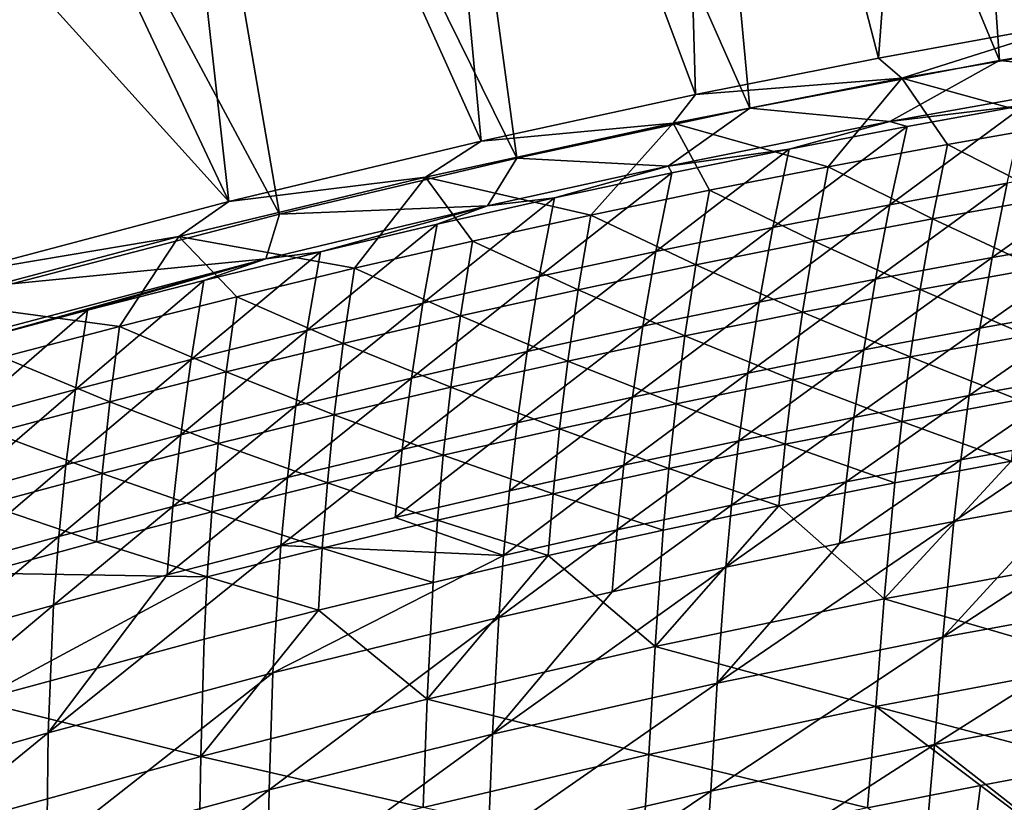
# Model space of a CAD drawing. Header units: metres. Extents: x 0 to 1400, y -1400 to 0.
# Tile 169 of 256: x 698 to 758, y -116 to -69. Entities that reach past the tile are written whole.
import ezdxf

# ---------------------------------------------------------------- set-up
doc = ezdxf.new("R2010")
doc.units = ezdxf.units.M

msp = doc.modelspace()

# ---------------------------------------------------------------- linework, layer by layer
at = {"layer": 'None'}
for points in [[(754.07251, -19.181286, -3), (750.232056, -70.843529, -32.129791), (737.63269, -22.145329, -3)], [(754.07251, -19.181286, -3), (762.713806, -68.584549, -32.129856), (750.232056, -70.843529, -32.129791)], [(777.110229, -66.281952, -32.12991), (762.713806, -68.584549, -32.129856), (754.07251, -19.181286, -3)], [(737.634521, -22.93314), (757.604858, -70.995949, -29.54468), (754.055054, -19.969168)], [(757.604858, -70.995949, -29.54468), (772.894348, -68.432579, -29.544744), (754.055054, -19.969168)], [(737.63269, -22.145329, -3), (739.072205, -73.067513, -32.129719), (721.263855, -25.478949, -3)], [(750.232056, -70.843529, -32.129791), (739.072205, -73.067513, -32.129719), (737.63269, -22.145329, -3)], [(721.284912, -26.266157), (742.378723, -73.911308, -29.54459), (737.634521, -22.93314)], [(742.378723, -73.911308, -29.54459), (757.604858, -70.995949, -29.54468), (737.634521, -22.93314)], [(721.263855, -25.478949, -3), (726.00415, -75.914383, -32.129616), (704.972717, -29.174078, -3)], [(739.072205, -73.067513, -32.129719), (726.00415, -75.914383, -32.129616), (721.263855, -25.478949, -3)], [(705.013, -29.960176), (728.179688, -76.951935, -29.544481), (721.284912, -26.266157)], [(728.179688, -76.951935, -29.544481), (742.378723, -73.911308, -29.54459), (721.284912, -26.266157)], [(704.972717, -29.174078, -3), (710.605713, -79.60144, -32.129463), (688.765869, -33.222866, -3)], [(726.00415, -75.914383, -32.129616), (710.605713, -79.60144, -32.129463), (704.972717, -29.174078, -3)], [(688.825378, -34.007324), (713.693542, -80.370522, -29.544344), (705.013, -29.960176)], [(713.693542, -80.370522, -29.544344), (728.179688, -76.951935, -29.544481), (705.013, -29.960176)], [(710.605713, -79.60144, -32.129463), (672.649414, -37.617607, -3), (688.765869, -33.222866, -3)], [(697.369019, -84.601967, -29.544153), (713.693542, -80.370522, -29.544344), (688.825378, -34.007324)], [(710.605713, -79.60144, -32.129463), (693.795593, -84.03299, -32.129261), (672.649414, -37.617607, -3)], [(757.604858, -70.995949, -29.54468), (766.683533, -71.903687, -30.960613), (772.894348, -68.432579, -29.544744)], [(750.232056, -70.843529, -32.129791), (762.713806, -68.584549, -32.129856), (751.658691, -72.073235, -32.845051)], [(751.658691, -72.073235, -32.845051), (762.713806, -68.584549, -32.129856), (767.087219, -69.394539, -32.844913)], [(751.658691, -72.073235, -32.845051), (767.087219, -69.394539, -32.844913), (761.727295, -74.841988, -60.681328)], [(739.072205, -73.067513, -32.129719), (750.232056, -70.843529, -32.129791), (751.658691, -72.073235, -32.845051)], [(742.378723, -73.911308, -29.54459), (750.917419, -74.716507, -30.96006), (757.604858, -70.995949, -29.54468)], [(750.917419, -74.716507, -30.96006), (766.683533, -71.903687, -30.960613), (757.604858, -70.995949, -29.54468)], [(766.683533, -71.903687, -30.960613), (750.917419, -74.716507, -30.96006), (759.16864, -73.727127, -32.349682)], [(739.072205, -73.067513, -32.129719), (751.658691, -72.073235, -32.845051), (737.718201, -74.807327, -32.845058)], [(737.718201, -74.807327, -32.845058), (751.658691, -72.073235, -32.845051), (747.172607, -77.474823, -60.683544)], [(747.172607, -77.474823, -60.683544), (751.658691, -72.073235, -32.845051), (754.44104, -76.119492, -60.682446)], [(751.658691, -72.073235, -32.845051), (761.727295, -74.841988, -60.681328), (754.44104, -76.119492, -60.682446)], [(726.00415, -75.914383, -32.129616), (739.072205, -73.067513, -32.129719), (737.718201, -74.807327, -32.845058)], [(750.917419, -74.716507, -30.96006), (751.972351, -75.024422, -32.349884), (759.16864, -73.727127, -32.349682)], [(759.16864, -73.727127, -32.349682), (750.930176, -79.787529, -60.209412), (758.085693, -78.478088, -60.208244)], [(759.16864, -73.727127, -32.349682), (751.972351, -75.024422, -32.349884), (750.930176, -79.787529, -60.209412)], [(728.179688, -76.951935, -29.544481), (737.40448, -77.435829, -30.959568), (742.378723, -73.911308, -29.54459)], [(737.40448, -77.435829, -30.959568), (750.917419, -74.716507, -30.96006), (742.378723, -73.911308, -29.54459)], [(726.00415, -75.914383, -32.129616), (737.718201, -74.807327, -32.845058), (722.596985, -78.108124, -32.8451)], [(722.596985, -78.108124, -32.8451), (737.718201, -74.807327, -32.845058), (732.690613, -80.416451, -60.685677)], [(737.718201, -74.807327, -32.845058), (739.922424, -78.907349, -60.68462), (732.690613, -80.416451, -60.685677)], [(750.917419, -74.716507, -30.96006), (737.40448, -77.435829, -30.959568), (744.78949, -76.398773, -32.350098)], [(739.922424, -78.907349, -60.68462), (737.718201, -74.807327, -32.845058), (747.172607, -77.474823, -60.683544)], [(751.972351, -75.024422, -32.349884), (743.788391, -81.173332, -60.210564), (750.930176, -79.787529, -60.209412)], [(743.788391, -81.173332, -60.210564), (751.972351, -75.024422, -32.349884), (744.78949, -76.398773, -32.350098)], [(751.972351, -75.024422, -32.349884), (750.917419, -74.716507, -30.96006), (744.78949, -76.398773, -32.350098)], [(754.44104, -76.119492, -60.682446), (761.727295, -74.841988, -60.681328), (760.782043, -79.357216, -88.560524)], [(710.605713, -79.60144, -32.129463), (726.00415, -75.914383, -32.129616), (722.596985, -78.108124, -32.8451)], [(753.536621, -80.646431, -88.562721), (747.172607, -77.474823, -60.683544), (754.44104, -76.119492, -60.682446)], [(754.44104, -76.119492, -60.682446), (760.782043, -79.357216, -88.560524), (753.536621, -80.646431, -88.562721)], [(744.78949, -76.398773, -32.350098), (737.620422, -77.849449, -32.350334), (736.661011, -82.634758, -60.211704)], [(736.661011, -82.634758, -60.211704), (743.788391, -81.173332, -60.210564), (744.78949, -76.398773, -32.350098)], [(744.78949, -76.398773, -32.350098), (737.40448, -77.435829, -30.959568), (737.620422, -77.849449, -32.350334)], [(713.693542, -80.370522, -29.544344), (726.385986, -79.861595, -30.959169), (728.179688, -76.951935, -29.544481)], [(726.385986, -79.861595, -30.959169), (737.40448, -77.435829, -30.959568), (728.179688, -76.951935, -29.544481)], [(737.40448, -77.435829, -30.959568), (726.385986, -79.861595, -30.959169), (730.465698, -79.375687, -32.350582)], [(737.40448, -77.435829, -30.959568), (730.465698, -79.375687, -32.350582), (737.620422, -77.849449, -32.350334)], [(765.254456, -77.245796, -60.207069), (758.085693, -78.478088, -60.208244), (757.171143, -83.001678, -88.106613)], [(765.254456, -77.245796, -60.207069), (757.171143, -83.001678, -88.106613), (764.299866, -81.757675, -88.104462)], [(737.620422, -77.849449, -32.350334), (730.465698, -79.375687, -32.350582), (729.54834, -84.171028, -60.212826)], [(737.620422, -77.849449, -32.350334), (729.54834, -84.171028, -60.212826), (736.661011, -82.634758, -60.211704)], [(739.922424, -78.907349, -60.68462), (747.172607, -77.474823, -60.683544), (746.309448, -82.012909, -88.564865)], [(746.309448, -82.012909, -88.564865), (747.172607, -77.474823, -60.683544), (753.536621, -80.646431, -88.562721)], [(710.605713, -79.60144, -32.129463), (722.596985, -78.108124, -32.8451), (707.561584, -81.734589, -32.845119)], [(707.561584, -81.734589, -32.845119), (722.596985, -78.108124, -32.8451), (718.283325, -83.661873, -60.687717)], [(718.283325, -83.661873, -60.687717), (722.596985, -78.108124, -32.8451), (725.477478, -82.001503, -60.68671)], [(722.596985, -78.108124, -32.8451), (732.690613, -80.416451, -60.685677), (725.477478, -82.001503, -60.68671)], [(758.085693, -78.478088, -60.208244), (750.930176, -79.787529, -60.209412), (750.056091, -84.32225, -88.108711)], [(758.085693, -78.478088, -60.208244), (750.056091, -84.32225, -88.108711), (757.171143, -83.001678, -88.106613)], [(732.690613, -80.416451, -60.685677), (739.922424, -78.907349, -60.68462), (739.10083, -83.456001, -88.56694)], [(739.922424, -78.907349, -60.68462), (746.309448, -82.012909, -88.564865), (739.10083, -83.456001, -88.56694)], [(693.795593, -84.03299, -32.129261), (710.605713, -79.60144, -32.129463), (707.561584, -81.734589, -32.845119)], [(716.201355, -82.651909, -32.351131), (726.385986, -79.861595, -30.959169), (712.859863, -83.09288, -30.958696)], [(712.859863, -83.09288, -30.958696), (726.385986, -79.861595, -30.959169), (713.693542, -80.370522, -29.544344)], [(723.325867, -80.976753, -32.350849), (726.385986, -79.861595, -30.959169), (716.201355, -82.651909, -32.351131)], [(730.465698, -79.375687, -32.350582), (722.45105, -85.781395, -60.213932), (729.54834, -84.171028, -60.212826)], [(730.465698, -79.375687, -32.350582), (723.325867, -80.976753, -32.350849), (722.45105, -85.781395, -60.213932)], [(726.385986, -79.861595, -30.959169), (723.325867, -80.976753, -32.350849), (730.465698, -79.375687, -32.350582)], [(750.930176, -79.787529, -60.209412), (742.955139, -85.71862, -88.110748), (750.056091, -84.32225, -88.108711)], [(750.930176, -79.787529, -60.209412), (743.788391, -81.173332, -60.210564), (742.955139, -85.71862, -88.110748)], [(760.782043, -79.357216, -88.560524), (759.987305, -83.657928, -116.462608), (753.536621, -80.646431, -88.562721)], [(697.369019, -84.601967, -29.544153), (712.859863, -83.09288, -30.958696), (713.693542, -80.370522, -29.544344)], [(725.477478, -82.001503, -60.68671), (732.690613, -80.416451, -60.685677), (731.91095, -84.975067, -88.568954)], [(732.690613, -80.416451, -60.685677), (739.10083, -83.456001, -88.56694), (731.91095, -84.975067, -88.568954)], [(722.45105, -85.781395, -60.213932), (723.325867, -80.976753, -32.350849), (715.369507, -87.465088, -60.215019)], [(715.369507, -87.465088, -60.215019), (723.325867, -80.976753, -32.350849), (716.201355, -82.651909, -32.351131)], [(752.782288, -84.957855, -116.465691), (746.309448, -82.012909, -88.564865), (753.536621, -80.646431, -88.562721)], [(753.536621, -80.646431, -88.562721), (759.987305, -83.657928, -116.462608), (752.782288, -84.957855, -116.465691)], [(743.788391, -81.173332, -60.210564), (735.868896, -87.190002, -88.112724), (742.955139, -85.71862, -88.110748)], [(735.868896, -87.190002, -88.112724), (743.788391, -81.173332, -60.210564), (736.661011, -82.634758, -60.211704)], [(693.795593, -84.03299, -32.129261), (707.561584, -81.734589, -32.845119), (692.61908, -85.677979, -32.845051)], [(707.561584, -81.734589, -32.845119), (703.95282, -87.206108, -60.689648), (692.61908, -85.677979, -32.845051)], [(703.95282, -87.206108, -60.689648), (707.561584, -81.734589, -32.845119), (711.108337, -85.39695, -60.688698)], [(711.108337, -85.39695, -60.688698), (707.561584, -81.734589, -32.845119), (718.283325, -83.661873, -60.687717)], [(718.283325, -83.661873, -60.687717), (725.477478, -82.001503, -60.68671), (724.740173, -86.56945, -88.570908)], [(725.477478, -82.001503, -60.68671), (731.91095, -84.975067, -88.568954), (724.740173, -86.56945, -88.570908)], [(739.10083, -83.456001, -88.56694), (746.309448, -82.012909, -88.564865), (745.595764, -86.334587, -116.468689)], [(746.309448, -82.012909, -88.564865), (752.782288, -84.957855, -116.465691), (745.595764, -86.334587, -116.468689)], [(764.299866, -81.757675, -88.104462), (756.406738, -87.309875, -116.026573), (763.495789, -86.055222, -116.023613)], [(757.171143, -83.001678, -88.106613), (756.406738, -87.309875, -116.026573), (764.299866, -81.757675, -88.104462)], [(715.369507, -87.465088, -60.215019), (716.201355, -82.651909, -32.351131), (708.304382, -89.221359, -60.216087)], [(716.201355, -82.651909, -32.351131), (709.092712, -84.400391, -32.351429), (708.304382, -89.221359, -60.216087)], [(709.092712, -84.400391, -32.351429), (716.201355, -82.651909, -32.351131), (712.859863, -83.09288, -30.958696)], [(736.661011, -82.634758, -60.211704), (729.54834, -84.171028, -60.212826), (728.797852, -88.735626, -88.114632)], [(728.797852, -88.735626, -88.114632), (735.868896, -87.190002, -88.112724), (736.661011, -82.634758, -60.211704)], [(693.004761, -88.336937, -30.958075), (694.924866, -88.114426, -32.352074), (712.859863, -83.09288, -30.958696)], [(693.004761, -88.336937, -30.958075), (712.859863, -83.09288, -30.958696), (697.369019, -84.601967, -29.544153)], [(694.924866, -88.114426, -32.352074), (702.000366, -86.221466, -32.351742), (712.859863, -83.09288, -30.958696)], [(712.859863, -83.09288, -30.958696), (702.000366, -86.221466, -32.351742), (709.092712, -84.400391, -32.351429)], [(731.91095, -84.975067, -88.568954), (739.10083, -83.456001, -88.56694), (738.428101, -87.78746, -116.471603)], [(739.10083, -83.456001, -88.56694), (745.595764, -86.334587, -116.468689), (738.428101, -87.78746, -116.471603)], [(757.171143, -83.001678, -88.106613), (750.056091, -84.32225, -88.108711), (749.331604, -88.64064, -116.029434)], [(756.406738, -87.309875, -116.026573), (757.171143, -83.001678, -88.106613), (749.331604, -88.64064, -116.029434)], [(711.108337, -85.39695, -60.688698), (718.283325, -83.661873, -60.687717), (717.588684, -88.238525, -88.572792)], [(718.283325, -83.661873, -60.687717), (724.740173, -86.56945, -88.570908), (717.588684, -88.238525, -88.572792)], [(759.987305, -83.657928, -116.462608), (759.323975, -87.758751, -144.383469), (752.782288, -84.957855, -116.465691)], [(702.000366, -86.221466, -32.351742), (701.255981, -91.049438, -60.217136), (709.092712, -84.400391, -32.351429)], [(709.092712, -84.400391, -32.351429), (701.255981, -91.049438, -60.217136), (708.304382, -89.221359, -60.216087)], [(729.54834, -84.171028, -60.212826), (722.45105, -85.781395, -60.213932), (721.742493, -90.354713, -88.11647)], [(729.54834, -84.171028, -60.212826), (721.742493, -90.354713, -88.11647), (728.797852, -88.735626, -88.114632)], [(750.056091, -84.32225, -88.108711), (742.955139, -85.71862, -88.110748), (742.270935, -90.046722, -116.032204)], [(750.056091, -84.32225, -88.108711), (742.270935, -90.046722, -116.032204), (749.331604, -88.64064, -116.029434)], [(724.740173, -86.56945, -88.570908), (731.91095, -84.975067, -88.568954), (731.279541, -89.315819, -116.474419)], [(731.91095, -84.975067, -88.568954), (738.428101, -87.78746, -116.471603), (731.279541, -89.315819, -116.474419)], [(745.595764, -86.334587, -116.468689), (752.782288, -84.957855, -116.465691), (752.158691, -89.068459, -144.387253)], [(752.782288, -84.957855, -116.465691), (759.323975, -87.758751, -144.383469), (752.158691, -89.068459, -144.387253)], [(703.95282, -87.206108, -60.689648), (696.817017, -89.088722, -60.690571), (692.61908, -85.677979, -32.845051)], [(710.456848, -89.981644, -88.5746), (703.95282, -87.206108, -60.689648), (711.108337, -85.39695, -60.688698)], [(710.456848, -89.981644, -88.5746), (711.108337, -85.39695, -60.688698), (717.588684, -88.238525, -88.572792)], [(721.742493, -90.354713, -88.11647), (722.45105, -85.781395, -60.213932), (714.703308, -92.046494, -88.11824)], [(714.703308, -92.046494, -88.11824), (722.45105, -85.781395, -60.213932), (715.369507, -87.465088, -60.215019)], [(742.955139, -85.71862, -88.110748), (735.22522, -91.527313, -116.034882), (742.270935, -90.046722, -116.032204)], [(742.955139, -85.71862, -88.110748), (735.868896, -87.190002, -88.112724), (735.22522, -91.527313, -116.034882)], [(702.000366, -86.221466, -32.351742), (694.924866, -88.114426, -32.352074), (694.224976, -92.948616, -60.218163)], [(701.255981, -91.049438, -60.217136), (702.000366, -86.221466, -32.351742), (694.224976, -92.948616, -60.218163)], [(738.428101, -87.78746, -116.471603), (745.595764, -86.334587, -116.468689), (745.012146, -90.454628, -144.39093)], [(745.595764, -86.334587, -116.468689), (752.158691, -89.068459, -144.387253), (745.012146, -90.454628, -144.39093)], [(763.495789, -86.055222, -116.023613), (755.773315, -91.417351, -143.96376), (762.823364, -90.152985, -143.960175)], [(763.495789, -86.055222, -116.023613), (756.406738, -87.309875, -116.026573), (755.773315, -91.417351, -143.96376)], [(717.588684, -88.238525, -88.572792), (724.740173, -86.56945, -88.570908), (724.150391, -90.918983, -116.477142)], [(724.740173, -86.56945, -88.570908), (731.279541, -89.315819, -116.474419), (724.150391, -90.918983, -116.477142)], [(703.344849, -91.798164, -88.57634), (696.817017, -89.088722, -60.690571), (703.95282, -87.206108, -60.689648)], [(703.344849, -91.798164, -88.57634), (703.95282, -87.206108, -60.689648), (710.456848, -89.981644, -88.5746)], [(708.304382, -89.221359, -60.216087), (707.680908, -93.810196, -88.119942), (715.369507, -87.465088, -60.215019)], [(707.680908, -93.810196, -88.119942), (714.703308, -92.046494, -88.11824), (715.369507, -87.465088, -60.215019)], [(735.868896, -87.190002, -88.112724), (728.195068, -93.081635, -116.037453), (735.22522, -91.527313, -116.034882)], [(728.195068, -93.081635, -116.037453), (735.868896, -87.190002, -88.112724), (728.797852, -88.735626, -88.114632)], [(756.406738, -87.309875, -116.026573), (748.737427, -92.757439, -143.967224), (755.773315, -91.417351, -143.96376)], [(748.737427, -92.757439, -143.967224), (756.406738, -87.309875, -116.026573), (749.331604, -88.64064, -116.029434)], [(710.456848, -89.981644, -88.5746), (717.588684, -88.238525, -88.572792), (717.040833, -92.596306, -116.479767)], [(717.588684, -88.238525, -88.572792), (724.150391, -90.918983, -116.477142), (717.040833, -92.596306, -116.479767)], [(731.279541, -89.315819, -116.474419), (738.428101, -87.78746, -116.471603), (737.884705, -91.916565, -144.394501)], [(738.428101, -87.78746, -116.471603), (745.012146, -90.454628, -144.39093), (737.884705, -91.916565, -144.394501)], [(752.158691, -89.068459, -144.387253), (759.323975, -87.758751, -144.383469), (758.773254, -91.674835, -172.321823)], [(728.797852, -88.735626, -88.114632), (721.742493, -90.354713, -88.11647), (721.180847, -94.7089, -116.039917)], [(721.180847, -94.7089, -116.039917), (728.195068, -93.081635, -116.037453), (728.797852, -88.735626, -88.114632)], [(749.331604, -88.64064, -116.029434), (742.270935, -90.046722, -116.032204), (741.716248, -94.17244, -143.970581)], [(748.737427, -92.757439, -143.967224), (749.331604, -88.64064, -116.029434), (741.716248, -94.17244, -143.970581)], [(696.25293, -93.687454, -88.577995), (696.817017, -89.088722, -60.690571), (703.344849, -91.798164, -88.57634)], [(701.255981, -91.049438, -60.217136), (700.67572, -95.645035, -88.121567), (708.304382, -89.221359, -60.216087)], [(708.304382, -89.221359, -60.216087), (700.67572, -95.645035, -88.121567), (707.680908, -93.810196, -88.119942)], [(724.150391, -90.918983, -116.477142), (731.279541, -89.315819, -116.474419), (730.776672, -93.453583, -144.397964)], [(731.279541, -89.315819, -116.474419), (737.884705, -91.916565, -144.394501), (730.776672, -93.453583, -144.397964)], [(745.012146, -90.454628, -144.39093), (752.158691, -89.068459, -144.387253), (751.646851, -92.993515, -172.326141)], [(752.158691, -89.068459, -144.387253), (758.773254, -91.674835, -172.321823), (751.646851, -92.993515, -172.326141)], [(709.951233, -94.34713, -116.482285), (703.344849, -91.798164, -88.57634), (710.456848, -89.981644, -88.5746)], [(717.040833, -92.596306, -116.479767), (709.951233, -94.34713, -116.482285), (710.456848, -89.981644, -88.5746)], [(742.270935, -90.046722, -116.032204), (735.22522, -91.527313, -116.034882), (734.710327, -95.661552, -143.973816)], [(742.270935, -90.046722, -116.032204), (734.710327, -95.661552, -143.973816), (741.716248, -94.17244, -143.970581)], [(721.180847, -94.7089, -116.039917), (721.742493, -90.354713, -88.11647), (714.183289, -96.408318, -116.042274)], [(714.183289, -96.408318, -116.042274), (721.742493, -90.354713, -88.11647), (714.703308, -92.046494, -88.11824)], [(737.884705, -91.916565, -144.394501), (745.012146, -90.454628, -144.39093), (744.539429, -94.388374, -172.330353)], [(745.012146, -90.454628, -144.39093), (751.646851, -92.993515, -172.326141), (744.539429, -94.388374, -172.330353)], [(762.823364, -90.152985, -143.960175), (755.773315, -91.417351, -143.96376), (755.251587, -95.339569, -171.917984)], [(762.823364, -90.152985, -143.960175), (755.251587, -95.339569, -171.917984), (762.263428, -94.066345, -171.91391)], [(700.67572, -95.645035, -88.121567), (701.255981, -91.049438, -60.217136), (693.688293, -97.550285, -88.123116)], [(701.255981, -91.049438, -60.217136), (694.224976, -92.948616, -60.218163), (693.688293, -97.550285, -88.123116)], [(717.040833, -92.596306, -116.479767), (724.150391, -90.918983, -116.477142), (723.688171, -95.064995, -144.401306)], [(724.150391, -90.918983, -116.477142), (730.776672, -93.453583, -144.397964), (723.688171, -95.064995, -144.401306)], [(702.881836, -96.170776, -116.484695), (696.25293, -93.687454, -88.577995), (703.344849, -91.798164, -88.57634)], [(702.881836, -96.170776, -116.484695), (703.344849, -91.798164, -88.57634), (709.951233, -94.34713, -116.482285)], [(735.22522, -91.527313, -116.034882), (727.720093, -97.223969, -143.976929), (734.710327, -95.661552, -143.973816)], [(735.22522, -91.527313, -116.034882), (728.195068, -93.081635, -116.037453), (727.720093, -97.223969, -143.976929)], [(755.773315, -91.417351, -143.96376), (748.254028, -96.68821, -171.921951), (755.251587, -95.339569, -171.917984)], [(755.773315, -91.417351, -143.96376), (748.737427, -92.757439, -143.967224), (748.254028, -96.68821, -171.921951)], [(751.646851, -92.993515, -172.326141), (758.773254, -91.674835, -172.321823), (758.315857, -95.421333, -200.275085)], [(714.183289, -96.408318, -116.042274), (714.703308, -92.046494, -88.11824), (707.202698, -98.1791, -116.044525)], [(714.703308, -92.046494, -88.11824), (707.680908, -93.810196, -88.119942), (707.202698, -98.1791, -116.044525)], [(730.776672, -93.453583, -144.397964), (737.884705, -91.916565, -144.394501), (737.451233, -95.858711, -172.334442)], [(737.884705, -91.916565, -144.394501), (744.539429, -94.388374, -172.330353), (737.451233, -95.858711, -172.334442)], [(716.61969, -96.750137, -144.404541), (709.951233, -94.34713, -116.482285), (717.040833, -92.596306, -116.479767)], [(723.688171, -95.064995, -144.401306), (716.61969, -96.750137, -144.404541), (717.040833, -92.596306, -116.479767)], [(748.737427, -92.757439, -143.967224), (741.271423, -98.111435, -171.925766), (748.254028, -96.68821, -171.921951)], [(741.271423, -98.111435, -171.925766), (748.737427, -92.757439, -143.967224), (741.716248, -94.17244, -143.970581)], [(751.646851, -92.993515, -172.326141), (751.227295, -96.748245, -200.279816), (744.539429, -94.388374, -172.330353)], [(751.646851, -92.993515, -172.326141), (758.315857, -95.421333, -200.275085), (751.227295, -96.748245, -200.279816)], [(728.195068, -93.081635, -116.037453), (720.746216, -98.858887, -143.979919), (727.720093, -97.223969, -143.976929)], [(728.195068, -93.081635, -116.037453), (721.180847, -94.7089, -116.039917), (720.746216, -98.858887, -143.979919)], [(723.688171, -95.064995, -144.401306), (730.776672, -93.453583, -144.397964), (730.382629, -97.403816, -172.338394)], [(730.776672, -93.453583, -144.397964), (737.451233, -95.858711, -172.334442), (730.382629, -97.403816, -172.338394)], [(696.25293, -93.687454, -88.577995), (702.881836, -96.170776, -116.484695), (695.832947, -98.066605, -116.487)], [(700.67572, -95.645035, -88.121567), (700.239807, -100.020454, -116.046654), (707.680908, -93.810196, -88.119942)], [(707.680908, -93.810196, -88.119942), (700.239807, -100.020454, -116.046654), (707.202698, -98.1791, -116.044525)], [(741.716248, -94.17244, -143.970581), (734.710327, -95.661552, -143.973816), (734.304199, -99.608421, -171.929459)], [(741.271423, -98.111435, -171.925766), (741.716248, -94.17244, -143.970581), (734.304199, -99.608421, -171.929459)], [(762.263428, -94.066345, -171.91391), (755.251587, -95.339569, -171.917984), (754.822144, -99.091652, -199.88623)], [(754.822144, -99.091652, -199.88623), (761.796875, -97.81031, -199.881775), (762.263428, -94.066345, -171.91391)], [(709.57135, -98.508308, -144.407639), (702.881836, -96.170776, -116.484695), (709.951233, -94.34713, -116.482285)], [(709.57135, -98.508308, -144.407639), (709.951233, -94.34713, -116.482285), (716.61969, -96.750137, -144.404541)], [(720.746216, -98.858887, -143.979919), (721.180847, -94.7089, -116.039917), (713.789185, -100.565498, -143.982758)], [(713.789185, -100.565498, -143.982758), (721.180847, -94.7089, -116.039917), (714.183289, -96.408318, -116.042274)], [(744.539429, -94.388374, -172.330353), (744.157837, -98.151138, -200.284409), (737.451233, -95.858711, -172.334442)], [(751.227295, -96.748245, -200.279816), (744.157837, -98.151138, -200.284409), (744.539429, -94.388374, -172.330353)], [(723.333862, -99.022987, -172.342239), (716.61969, -96.750137, -144.404541), (723.688171, -95.064995, -144.401306)], [(730.382629, -97.403816, -172.338394), (723.333862, -99.022987, -172.342239), (723.688171, -95.064995, -144.401306)], [(755.251587, -95.339569, -171.917984), (748.254028, -96.68821, -171.921951), (747.861877, -100.448143, -199.890549)], [(755.251587, -95.339569, -171.917984), (747.861877, -100.448143, -199.890549), (754.822144, -99.091652, -199.88623)], [(758.315857, -95.421333, -200.275085), (750.586853, -103.807663, -256.219849), (751.227295, -96.748245, -200.279816)], [(764.63916, -101.20118, -256.209503), (750.586853, -103.807663, -256.219849), (758.315857, -95.421333, -200.275085)], [(700.67572, -95.645035, -88.121567), (693.688293, -97.550285, -88.123116), (693.294922, -101.931625, -116.048668)], [(700.239807, -100.020454, -116.046654), (700.67572, -95.645035, -88.121567), (693.294922, -101.931625, -116.048668)], [(734.710327, -95.661552, -143.973816), (727.720093, -97.223969, -143.976929), (727.352966, -101.178368, -171.932999)], [(734.710327, -95.661552, -143.973816), (727.352966, -101.178368, -171.932999), (734.304199, -99.608421, -171.929459)], [(737.451233, -95.858711, -172.334442), (737.107788, -99.62928, -200.288864), (730.382629, -97.403816, -172.338394)], [(744.157837, -98.151138, -200.284409), (737.107788, -99.62928, -200.288864), (737.451233, -95.858711, -172.334442)], [(695.832947, -98.066605, -116.487), (702.881836, -96.170776, -116.484695), (702.543518, -100.338837, -144.410614)], [(702.543518, -100.338837, -144.410614), (702.881836, -96.170776, -116.484695), (709.57135, -98.508308, -144.407639)], [(707.202698, -98.1791, -116.044525), (706.849487, -102.343018, -143.985474), (714.183289, -96.408318, -116.042274)], [(706.849487, -102.343018, -143.985474), (713.789185, -100.565498, -143.982758), (714.183289, -96.408318, -116.042274)], [(754.16272, -106.145538, -255.849457), (767.985657, -103.629807, -255.839676), (768.7854, -96.605034, -199.877167)], [(768.7854, -96.605034, -199.877167), (761.796875, -97.81031, -199.881775), (754.16272, -106.145538, -255.849457)], [(709.57135, -98.508308, -144.407639), (716.61969, -96.750137, -144.404541), (716.305237, -100.715515, -172.345932)], [(716.61969, -96.750137, -144.404541), (723.333862, -99.022987, -172.342239), (716.305237, -100.715515, -172.345932)], [(727.720093, -97.223969, -143.976929), (720.746216, -98.858887, -143.979919), (727.352966, -101.178368, -171.932999)], [(748.254028, -96.68821, -171.921951), (740.916626, -101.878952, -199.89473), (747.861877, -100.448143, -199.890549)], [(748.254028, -96.68821, -171.921951), (741.271423, -98.111435, -171.925766), (740.916626, -101.878952, -199.89473)], [(751.227295, -96.748245, -200.279816), (750.586853, -103.807663, -256.219849), (744.157837, -98.151138, -200.284409)], [(730.077454, -101.181938, -200.293198), (723.333862, -99.022987, -172.342239), (730.382629, -97.403816, -172.338394)], [(737.107788, -99.62928, -200.288864), (730.077454, -101.181938, -200.293198), (730.382629, -97.403816, -172.338394)], [(754.16272, -106.145538, -255.849457), (761.796875, -97.81031, -199.881775), (754.822144, -99.091652, -199.88623)], [(695.832947, -98.066605, -116.487), (702.543518, -100.338837, -144.410614), (695.536438, -102.241035, -144.413452)], [(700.239807, -100.020454, -116.046654), (699.927673, -104.19062, -143.988052), (707.202698, -98.1791, -116.044525)], [(707.202698, -98.1791, -116.044525), (699.927673, -104.19062, -143.988052), (706.849487, -102.343018, -143.985474)], [(741.271423, -98.111435, -171.925766), (733.987, -103.38324, -199.898743), (740.916626, -101.878952, -199.89473)], [(734.304199, -99.608421, -171.929459), (733.987, -103.38324, -199.898743), (741.271423, -98.111435, -171.925766)], [(750.586853, -103.807663, -256.219849), (736.611206, -106.71711, -256.229614), (744.157837, -98.151138, -200.284409)], [(744.157837, -98.151138, -200.284409), (736.611206, -106.71711, -256.229614), (737.107788, -99.62928, -200.288864)], [(709.296997, -102.480698, -172.349487), (702.543518, -100.338837, -144.410614), (709.57135, -98.508308, -144.407639)], [(716.305237, -100.715515, -172.345932), (709.296997, -102.480698, -172.349487), (709.57135, -98.508308, -144.407639)], [(727.352966, -101.178368, -171.932999), (720.746216, -98.858887, -143.979919), (713.789185, -100.565498, -143.982758)], [(716.305237, -100.715515, -172.345932), (723.333862, -99.022987, -172.342239), (723.067078, -102.808388, -200.297379)], [(723.333862, -99.022987, -172.342239), (730.077454, -101.181938, -200.293198), (723.067078, -102.808388, -200.297379)], [(727.352966, -101.178368, -171.932999), (727.073547, -104.96019, -199.902603), (734.304199, -99.608421, -171.929459)], [(727.073547, -104.96019, -199.902603), (733.987, -103.38324, -199.898743), (734.304199, -99.608421, -171.929459)], [(736.611206, -106.71711, -256.229614), (730.077454, -101.181938, -200.293198), (737.107788, -99.62928, -200.288864)], [(754.822144, -99.091652, -199.88623), (747.861877, -100.448143, -199.890549), (740.398376, -108.960342, -255.858627)], [(740.398376, -108.960342, -255.858627), (754.16272, -106.145538, -255.849457), (754.822144, -99.091652, -199.88623)], [(699.927673, -104.19062, -143.988052), (700.239807, -100.020454, -116.046654), (693.024231, -106.107559, -143.990479)], [(700.239807, -100.020454, -116.046654), (693.294922, -101.931625, -116.048668), (693.024231, -106.107559, -143.990479)], [(695.536438, -102.241035, -144.413452), (702.543518, -100.338837, -144.410614), (709.296997, -102.480698, -172.349487)], [(706.849487, -102.343018, -143.985474), (699.592224, -111.977982, -199.916351), (713.789185, -100.565498, -143.982758)], [(699.592224, -111.977982, -199.916351), (713.297241, -108.328743, -199.909821), (713.789185, -100.565498, -143.982758)], [(716.077087, -104.507904, -200.301407), (709.296997, -102.480698, -172.349487), (716.305237, -100.715515, -172.345932)], [(713.789185, -100.565498, -143.982758), (713.297241, -108.328743, -199.909821), (727.352966, -101.178368, -171.932999)], [(723.067078, -102.808388, -200.297379), (716.077087, -104.507904, -200.301407), (716.305237, -100.715515, -172.345932)], [(747.861877, -100.448143, -199.890549), (740.916626, -101.878952, -199.89473), (740.398376, -108.960342, -255.858627)], [(713.297241, -108.328743, -199.909821), (727.073547, -104.96019, -199.902603), (727.352966, -101.178368, -171.932999)], [(723.067078, -102.808388, -200.297379), (730.077454, -101.181938, -200.293198), (722.715332, -109.923172, -256.2388)], [(730.077454, -101.181938, -200.293198), (736.611206, -106.71711, -256.229614), (722.715332, -109.923172, -256.2388)], [(764.63916, -101.20118, -256.209503), (764.003784, -107.736351, -312.173248), (750.586853, -103.807663, -256.219849)], [(740.916626, -101.878952, -199.89473), (726.697449, -112.067307, -255.867142), (740.398376, -108.960342, -255.858627)], [(740.916626, -101.878952, -199.89473), (733.987, -103.38324, -199.898743), (726.697449, -112.067307, -255.867142)], [(695.231873, -110.037582, -200.312561), (695.536438, -102.241035, -144.413452), (709.296997, -102.480698, -172.349487)], [(709.107666, -106.279762, -200.305283), (695.231873, -110.037582, -200.312561), (709.296997, -102.480698, -172.349487)], [(699.927673, -104.19062, -143.988052), (699.592224, -111.977982, -199.916351), (706.849487, -102.343018, -143.985474)], [(716.077087, -104.507904, -200.301407), (709.107666, -106.279762, -200.305283), (709.296997, -102.480698, -172.349487)], [(716.077087, -104.507904, -200.301407), (723.067078, -102.808388, -200.297379), (722.715332, -109.923172, -256.2388)], [(733.987, -103.38324, -199.898743), (727.073547, -104.96019, -199.902603), (726.697449, -112.067307, -255.867142)], [(750.586853, -103.807663, -256.219849), (750.081116, -110.36866, -312.183197), (736.611206, -106.71711, -256.229614)], [(764.003784, -107.736351, -312.173248), (750.081116, -110.36866, -312.183197), (750.586853, -103.807663, -256.219849)], [(754.16272, -106.145538, -255.849457), (753.639832, -112.701332, -311.831818), (767.985657, -103.629807, -255.839676)], [(753.639832, -112.701332, -311.831818), (767.335693, -110.160187, -311.822388), (767.985657, -103.629807, -255.839676)], [(699.927673, -104.19062, -143.988052), (693.024231, -106.107559, -143.990479), (685.962708, -115.901459, -199.92215)], [(699.592224, -111.977982, -199.916351), (699.927673, -104.19062, -143.988052), (685.962708, -115.901459, -199.92215)], [(709.107666, -106.279762, -200.305283), (716.077087, -104.507904, -200.301407), (708.901794, -113.419655, -256.247345)], [(708.901794, -113.419655, -256.247345), (716.077087, -104.507904, -200.301407), (722.715332, -109.923172, -256.2388)], [(726.697449, -112.067307, -255.867142), (727.073547, -104.96019, -199.902603), (713.064453, -115.459602, -255.874954)], [(727.073547, -104.96019, -199.902603), (713.297241, -108.328743, -199.909821), (713.064453, -115.459602, -255.874954)], [(695.231873, -110.037582, -200.312561), (709.107666, -106.279762, -200.305283), (708.901794, -113.419655, -256.247345)], [(740.398376, -108.960342, -255.858627), (740.003235, -115.540199, -311.840729), (754.16272, -106.145538, -255.849457)], [(740.003235, -115.540199, -311.840729), (753.639832, -112.701332, -311.831818), (754.16272, -106.145538, -255.849457)], [(736.611206, -106.71711, -256.229614), (736.235718, -113.303078, -312.192627), (722.715332, -109.923172, -256.2388)], [(750.081116, -110.36866, -312.183197), (736.235718, -113.303078, -312.192627), (736.611206, -106.71711, -256.229614)], [(763.36377, -113.897858, -368.133698), (750.081116, -110.36866, -312.183197), (764.003784, -107.736351, -312.173248)], [(713.064453, -115.459602, -255.874954), (713.297241, -108.328743, -199.909821), (699.504089, -119.130409, -255.882019)], [(713.297241, -108.328743, -199.909821), (699.592224, -111.977982, -199.916351), (699.504089, -119.130409, -255.882019)], [(740.398376, -108.960342, -255.858627), (726.697449, -112.067307, -255.867142), (726.430664, -118.669708, -311.848999)], [(726.430664, -118.669708, -311.848999), (740.003235, -115.540199, -311.840729), (740.398376, -108.960342, -255.858627)], [(695.231873, -110.037582, -200.312561), (708.901794, -113.419655, -256.247345), (695.173035, -117.200386, -256.255188)], [(722.715332, -109.923172, -256.2388), (722.470764, -116.532928, -312.201508), (708.901794, -113.419655, -256.247345)], [(736.235718, -113.303078, -312.192627), (722.470764, -116.532928, -312.201508), (722.715332, -109.923172, -256.2388)], [(750.081116, -110.36866, -312.183197), (749.554077, -116.553841, -368.141937), (736.235718, -113.303078, -312.192627)], [(756.449585, -115.187759, -368.137848), (749.554077, -116.553841, -368.141937), (750.081116, -110.36866, -312.183197)], [(763.36377, -113.897858, -368.133698), (756.449585, -115.187759, -368.137848), (750.081116, -110.36866, -312.183197)], [(767.335693, -110.160187, -311.822388), (753.639832, -112.701332, -311.831818), (759.883606, -117.562538, -367.810944)], [(699.592224, -111.977982, -199.916351), (685.962708, -115.901459, -199.92215), (686.02063, -123.073082, -255.88829)], [(699.504089, -119.130409, -255.882019), (699.592224, -111.977982, -199.916351), (686.02063, -123.073082, -255.88829)], [(726.697449, -112.067307, -255.867142), (712.927124, -122.082855, -311.856598), (726.430664, -118.669708, -311.848999)], [(713.064453, -115.459602, -255.874954), (712.927124, -122.082855, -311.856598), (726.697449, -112.067307, -255.867142)], [(753.098022, -118.882317, -367.814941), (753.639832, -112.701332, -311.831818), (739.572571, -121.743057, -367.822601)], [(753.639832, -112.701332, -311.831818), (740.003235, -115.540199, -311.840729), (739.572571, -121.743057, -367.822601)], [(753.639832, -112.701332, -311.831818), (753.098022, -118.882317, -367.814941), (759.883606, -117.562538, -367.810944)], [(708.901794, -113.419655, -256.247345), (708.789001, -120.051674, -312.209778), (695.173035, -117.200386, -256.255188)], [(722.470764, -116.532928, -312.201508), (708.789001, -120.051674, -312.209778), (708.901794, -113.419655, -256.247345)], [(736.235718, -113.303078, -312.192627), (735.822144, -119.510826, -368.149719), (722.470764, -116.532928, -312.201508)], [(749.554077, -116.553841, -368.141937), (735.822144, -119.510826, -368.149719), (736.235718, -113.303078, -312.192627)], [(756.449585, -115.187759, -368.137848), (763.36377, -113.897858, -368.133698), (762.566589, -119.807625, -424.071167)], [(749.554077, -116.553841, -368.141937), (756.449585, -115.187759, -368.137848), (755.698669, -121.109306, -424.073822)], [(755.698669, -121.109306, -424.073822), (756.449585, -115.187759, -368.137848), (762.566589, -119.807625, -424.071167)], [(699.504089, -119.130409, -255.882019), (699.497253, -125.772644, -311.863525), (713.064453, -115.459602, -255.874954)], [(699.497253, -125.772644, -311.863525), (712.927124, -122.082855, -311.856598), (713.064453, -115.459602, -255.874954)], [(739.572571, -121.743057, -367.822601), (740.003235, -115.540199, -311.840729), (726.112, -124.892761, -367.829803)], [(740.003235, -115.540199, -311.840729), (726.430664, -118.669708, -311.848999), (726.112, -124.892761, -367.829803)]]:
    msp.add_3dface(points, dxfattribs=at)

doc.saveas('drawing.dxf')
